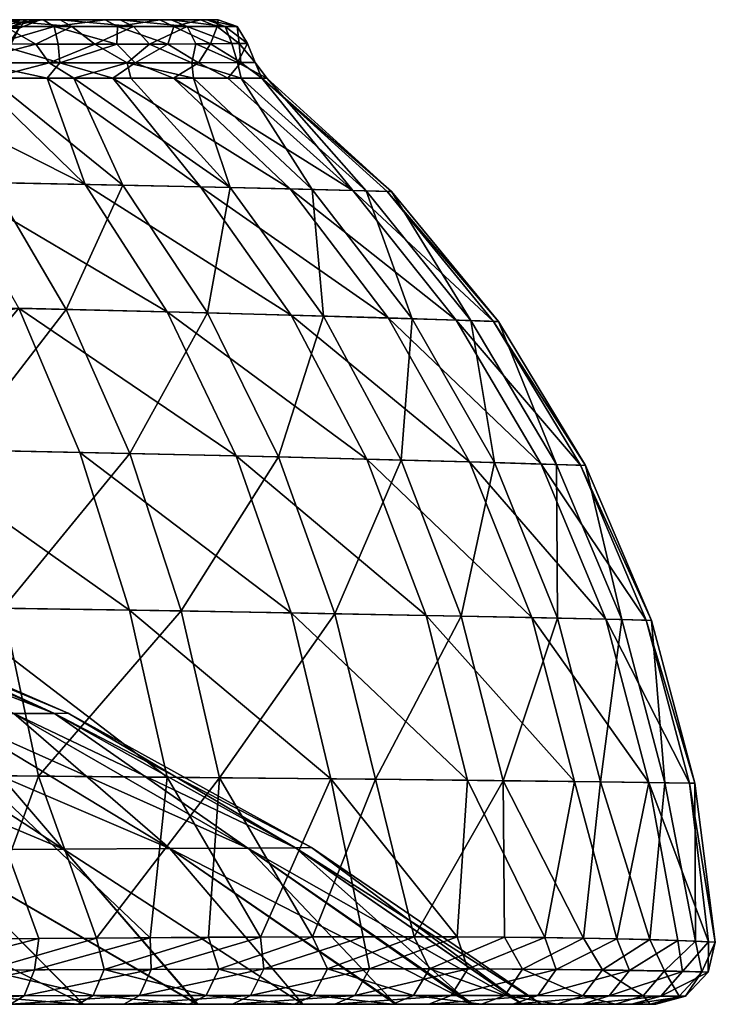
# Model space of a CAD drawing. Header units: inches. Extents: x -330 to 330, y 0 to 167.
# Tile 26 of 26: x 212 to 330, y 0 to 167. Entities that reach past the tile are written whole.
import ezdxf

# ---------------------------------------------------------------- set-up
doc = ezdxf.new("R2010")
doc.units = ezdxf.units.IN
doc.header["$MEASUREMENT"] = 0
doc.layers.add('Layer 1', color=7, linetype='Continuous')

# ---------------------------------------------------------------- blocks, each defined once
blk = doc.blocks.new('Planet ovale grande sospeso')
at = {"color": 9, "true_color": 0xc0c0c0}
mesh = blk.add_polyface(dxfattribs=at)
corners = [(207.27, 167, -50.33), (185.93, 167, -33.55), (195.55, 167, -56.97), (195.69, 167, -27.86), (204.2, 167, 52.21), (192.33, 167, 58.62), (177.26, 167, 37.64), (187.55, 167, 32.7), (215.48, 167, 44.91), (197.36, 167, 26.72), (199.22, 139.5, 85.48), (187.02, 157.08, 70.46), (222.63, 139.06, 71.85), (191.34, 157.07, -68.39), (177.62, 157.08, -74.53), (206.7, 139.36, -81.48), (206.52, 157.08, -60.31), (186.58, 159.73, -68.11), (202.01, 159.7, -60.44), (188.85, 159.72, 67.07), (197.33, 162.91, 61.49), (204.1, 159.69, 59.28), (186.95, 162.95, 66.48), (207.23, 162.88, 56.06), (191.81, 162.93, -64.37), (204.04, 157.07, 61.8), (203.51, 162.89, -58.26), (197.02, 165.84, -59.81), (184.78, 165.86, -65.67), (193.73, 165.85, 61.48), (205.81, 165.84, 54.97), (183.49, 167, -62.76), (208.96, 165.83, -53.07), (203.71, 154.5, -14.58), (191.69, 154.5, -24.5), (198.96, 162, -19.81), (199.95, 162, 18.09), (192.37, 154.5, 24.06), (203.01, 154.5, 15.35), (192.37, 147, 24.06), (203.71, 147, -14.58), (191.69, 147, -24.5), (191.68, 162, -25.03), (204.87, 162, -12.87), (203.01, 147, 15.35), (205.35, 162, 11.28), (192.91, 162, 23.46), (192.37, 139.5, 24.06), (185.32, 162, 28.11), (184.31, 165.54, -30.4), (193.74, 165.54, -24.92), (204.58, 167, -20.87), (202.14, 165.54, -18.31), (203.58, 165.54, 16.89), (206.13, 167, 19.33), (195.33, 165.54, 23.83), (185.88, 165.54, 29.58)]
mesh.append_faces([[corners[k] for k in face] for face in [(0, 1, 2), (1, 0, 3), (4, 5, 6), (4, 7, 8), (9, 8, 7), (10, 11, 12), (13, 14, 15), (13, 15, 16), (17, 13, 18), (19, 20, 21), (20, 19, 22), (20, 23, 21), (17, 18, 24), (11, 19, 25), (19, 21, 25), (18, 26, 24), (16, 18, 13), (24, 27, 28), (26, 27, 24), (20, 29, 30), (30, 29, 4), (2, 31, 27), (27, 32, 2), (5, 4, 29), (29, 20, 22), (33, 34, 35), (36, 37, 38), (37, 39, 38), (40, 41, 34), (34, 42, 35), (33, 40, 34), (43, 33, 35), (38, 39, 44), (36, 38, 45), (37, 36, 46), (39, 47, 44), (37, 46, 48), (42, 49, 50), (3, 51, 50), (50, 49, 3), (50, 51, 52), (53, 54, 9), (9, 7, 55), (55, 53, 9), (56, 46, 55), (50, 35, 42), (52, 35, 50), (52, 43, 35), (53, 36, 45), (55, 46, 36), (53, 55, 36)]], dxfattribs={"color": 9})
mesh = blk.add_polyface(dxfattribs=at)
corners = [(204.58, 167, -20.87), (218.37, 167, -42.72), (228.54, 167, -33.91), (197.36, 167, 26.72), (226.02, 167, 36.43), (215.48, 167, 44.91), (206.13, 167, 19.33), (235.26, 167, 26.53), (212.74, 167, 9.94), (195.69, 167, -27.86), (207.27, 167, -50.33), (237.2, 167, -23.58), (211.64, 167, -12.08), (243.24, 167, -11.59), (214.96, 167, -1.27), (216.51, 159.68, -51.56), (202.01, 159.7, -60.44), (206.52, 157.08, -60.31), (214.24, 162.86, -51.78), (218.04, 162.86, 49.07), (218.29, 159.68, 50.31), (207.23, 162.88, 56.06), (204.1, 159.69, 59.28), (227.97, 162.85, 41.23), (224.25, 162.85, -44.44), (229.73, 159.68, -41.17), (203.51, 162.89, -58.26), (208.96, 165.83, -53.07), (197.02, 165.84, -59.81), (220.34, 165.82, -45.29), (217.34, 165.83, 47.51), (205.81, 165.84, 54.97), (195.55, 167, -56.97), (230.83, 165.82, -36.22), (204.2, 167, 52.21), (197.33, 162.91, 61.49), (209.45, 154.5, -4.33), (204.87, 162, -12.87), (209.01, 162, -4.58), (209.58, 162, 3.34), (209.02, 154.5, 5.78), (205.35, 162, 11.28), (202.14, 165.54, -18.31), (208.56, 165.54, -10.33), (211.43, 165.54, -1.07), (209.53, 165.54, 8.46), (203.58, 165.54, 16.89)]
mesh.append_faces([[corners[k] for k in face] for face in [(0, 1, 2), (3, 4, 5), (6, 7, 4), (8, 7, 6), (9, 1, 0), (9, 10, 1), (11, 12, 0), (2, 11, 0), (13, 14, 12), (4, 3, 6), (15, 16, 17), (15, 18, 16), (19, 20, 21), (20, 22, 21), (20, 19, 23), (18, 15, 24), (15, 25, 24), (26, 16, 18), (27, 28, 26), (27, 26, 18), (27, 18, 29), (18, 24, 29), (21, 30, 19), (30, 23, 19), (30, 21, 31), (5, 30, 31), (10, 32, 27), (1, 10, 29), (27, 29, 10), (29, 33, 1), (30, 5, 4), (31, 34, 5), (31, 21, 35), (36, 37, 38), (36, 38, 39), (40, 39, 41), (12, 42, 0), (43, 12, 14), (12, 43, 42), (14, 8, 44), (44, 43, 14), (6, 45, 8), (44, 8, 45), (6, 46, 45), (43, 37, 42), (43, 38, 37), (44, 39, 38), (43, 44, 38), (45, 41, 39), (44, 45, 39), (45, 46, 41)]], dxfattribs={"color": 9})
mesh = blk.add_polyface(dxfattribs=at)
corners = [(212.74, 167, 9.94), (245.18, 167, 1.63), (242.21, 167, 14.8), (243.24, 167, -11.59), (214.96, 167, -1.27), (211.64, 167, -12.08), (237.2, 167, -23.58), (235.26, 167, 26.53), (228.98, 138.93, -67.5), (219.39, 117.87, -93.89), (243.36, 117.27, -77.47), (222.63, 139.06, 71.85), (257.58, 116.89, 65.41), (236.53, 117.45, 82.57), (242.16, 138.65, 57.16), (216.18, 157.08, 54.34), (257.41, 138.29, 41.75), (227.32, 157.08, 46.02), (237.62, 157.09, 36.32), (247.25, 138.53, -52.55), (241.01, 157.09, -32.21), (230.36, 157.09, -43.27), (220.7, 157.08, -51.26), (229.73, 159.68, -41.17), (240.74, 159.69, -29.2), (241.4, 162.88, -26.32), (248.45, 159.72, -15.55), (241.85, 159.69, 27.66), (246.8, 157.08, 24.08), (243.9, 162.9, 22.1), (236.63, 162.86, 32.48), (231.12, 159.68, 39.88), (218.29, 159.68, 50.31), (227.97, 162.85, 41.23), (233.55, 162.85, -35.95), (224.25, 162.85, -44.44), (230.83, 165.82, -36.22), (220.34, 165.82, -45.29), (239.92, 165.84, -25.41), (246.39, 165.85, -12.56), (247.49, 162.94, -14.67), (237.69, 165.83, 28.48), (228.13, 165.82, 38.8), (245.04, 165.85, 16.16), (217.34, 165.83, 47.51), (228.54, 167, -33.91), (218.37, 167, -42.72), (226.02, 167, 36.43)]
mesh.append_faces([[corners[k] for k in face] for face in [(0, 1, 2), (3, 1, 4), (5, 6, 3), (1, 0, 4), (7, 0, 2), (8, 9, 10), (11, 12, 13), (14, 11, 15), (16, 14, 17), (17, 14, 15), (14, 12, 11), (17, 18, 16), (8, 10, 19), (20, 21, 19), (19, 21, 22), (22, 8, 19), (20, 23, 21), (23, 22, 21), (24, 23, 20), (25, 24, 26), (27, 28, 18), (29, 27, 30), (27, 18, 31), (17, 31, 18), (32, 31, 17), (33, 31, 32), (31, 33, 30), (27, 31, 30), (34, 24, 25), (34, 23, 24), (35, 23, 34), (35, 36, 37), (34, 36, 35), (38, 34, 25), (34, 38, 36), (6, 38, 39), (38, 25, 40), (41, 29, 30), (30, 33, 42), (43, 29, 41), (42, 33, 44), (30, 42, 41), (45, 46, 36), (38, 6, 45), (36, 38, 45), (39, 3, 6), (7, 2, 41), (43, 41, 2), (47, 7, 42), (41, 42, 7), (42, 44, 47)]], dxfattribs={"color": 9})
mesh = blk.add_polyface(dxfattribs=at)
corners = [(263.07, 116.73, -60.05), (247.25, 138.53, -52.55), (243.36, 117.27, -77.47), (261.13, 138.2, -36.99), (278.1, 116.28, -42.05), (270.33, 137.96, -21.15), (288.08, 115.96, -23.9), (274.61, 137.84, -5.4), (292.74, 115.8, -6.06), (291.9, 115.83, 11.41), (273.84, 137.87, 10.14), (257.41, 138.29, 41.75), (268.05, 138.02, 25.96), (285.6, 116.04, 29.39), (242.16, 138.65, 57.16), (274.06, 116.41, 47.54), (257.58, 116.89, 65.41), (237.62, 157.09, 36.32), (246.8, 157.08, 24.08), (252.62, 157.07, 10.03), (253.44, 157.07, -5.08), (249.08, 157.08, -19.53), (241.01, 157.09, -32.21), (248.45, 159.72, -15.55), (240.74, 159.69, -29.2), (251.44, 159.73, -0.83), (249.06, 159.72, 13.89), (241.85, 159.69, 27.66), (248.76, 162.95, 10.11), (243.9, 162.9, 22.1), (250.14, 162.97, -2.61), (247.49, 162.94, -14.67), (241.4, 162.88, -26.32), (246.39, 165.85, -12.56), (248.41, 165.86, 1.93), (243.24, 167, -11.59), (239.92, 165.84, -25.41), (245.04, 165.85, 16.16), (245.18, 167, 1.63), (242.21, 167, 14.8)]
mesh.append_faces([[corners[k] for k in face] for face in [(0, 1, 2), (3, 0, 4), (3, 1, 0), (5, 4, 6), (7, 6, 8), (8, 9, 10), (11, 12, 13), (14, 15, 16), (15, 14, 11), (12, 11, 17), (9, 13, 12), (11, 13, 15), (17, 18, 12), (12, 18, 19), (9, 12, 10), (7, 10, 19), (19, 10, 12), (5, 7, 20), (20, 7, 19), (7, 8, 10), (3, 5, 21), (21, 5, 20), (5, 6, 7), (22, 1, 3), (22, 3, 21), (3, 4, 5), (21, 23, 24), (23, 20, 25), (26, 25, 19), (20, 23, 21), (19, 18, 26), (20, 19, 25), (18, 27, 26), (24, 22, 21), (28, 26, 29), (26, 27, 29), (28, 30, 25), (25, 26, 28), (30, 31, 23), (23, 25, 30), (23, 31, 32), (33, 34, 35), (31, 33, 36), (29, 37, 28), (34, 33, 30), (37, 34, 28), (38, 35, 34), (33, 31, 30), (39, 38, 37), (34, 30, 28), (34, 37, 38)]], dxfattribs={"color": 9})
mesh = blk.add_polyface(dxfattribs=at)
corners = [(208.4, 132, -3.36), (208.66, 132, -0.37), (208.03, 124.66, 1.25), (202.3, 118.92, 0.78), (205.12, 124.66, -9.5), (207.68, 132, 8.25), (206.32, 132, 10.93), (204.72, 124.66, 10.13), (199.93, 118.92, 6.95), (209.05, 132, 5.58), (208.14, 132, -6.35), (208.92, 132, 2.62), (205.87, 132, -11.77), (207.39, 132, -9.18), (204.05, 132, -14.14), (201.92, 124.66, -13.7), (204.61, 132, 13.38), (201.43, 124.66, 14.23), (236.53, 117.45, 82.57), (199.22, 139.5, 85.48), (222.63, 139.06, 71.85), (211.36, 118.05, 98.6), (187.02, 157.08, 70.46), (204.04, 157.07, 61.8), (216.18, 157.08, 54.34), (206.7, 139.36, -81.48), (228.98, 138.93, -67.5), (206.52, 157.08, -60.31), (220.7, 157.08, -51.26), (191.66, 118.48, -108.91), (219.39, 117.87, -93.89), (229.73, 159.68, -41.17), (216.51, 159.68, -51.56), (227.32, 157.08, 46.02), (218.29, 159.68, 50.31), (204.1, 159.69, 59.28), (203.71, 154.5, -14.58), (204.87, 162, -12.87), (209.45, 154.5, -4.33), (209.65, 132, 3.73), (209.45, 139.5, -4.33), (209.02, 139.5, 5.78), (203.71, 139.5, -14.58), (206.7, 132, -9.08), (209.02, 147, 5.78), (209.02, 154.5, 5.78), (209.45, 147, -4.33), (203.82, 132, 14.78), (203.01, 139.5, 15.35), (205.35, 162, 11.28), (203.01, 154.5, 15.35), (203.71, 147, -14.58), (209.58, 162, 3.34), (203.01, 147, 15.35)]
mesh.append_faces([[corners[k] for k in face] for face in [(0, 1, 2), (3, 4, 2), (5, 6, 7), (7, 8, 2), (7, 9, 5), (10, 0, 2), (2, 1, 11), (12, 13, 4), (14, 12, 4), (15, 14, 4), (13, 10, 2), (2, 4, 13), (2, 11, 9), (2, 9, 7), (7, 6, 16), (8, 3, 2), (17, 7, 16), (18, 19, 20), (19, 18, 21), (22, 23, 20), (20, 23, 24), (25, 26, 27), (26, 28, 27), (25, 29, 30), (25, 30, 26), (31, 32, 28), (27, 28, 32), (33, 24, 34), (24, 35, 34), (35, 24, 23), (36, 37, 38), (39, 40, 41), (42, 40, 43), (44, 38, 45), (36, 38, 46), (47, 41, 48), (45, 49, 50), (39, 43, 40), (36, 46, 51), (51, 40, 42), (41, 47, 39), (46, 40, 51), (44, 46, 38), (46, 41, 40), (38, 52, 45), (44, 41, 46), (53, 44, 45), (44, 48, 41), (50, 53, 45), (53, 48, 44)]], dxfattribs={"color": 9})
mesh = blk.add_polyface(dxfattribs=at)
corners = [(159.82, 68.16, 42.56), (199.22, 49.24, 51.3), (168.96, 68.16, 28.29), (210.5, 49.3, 34.26), (174.57, 68.16, 13.97), (217.4, 49.35, 17), (176.47, 68.16), (219.73, 49.36), (183.84, 49.16, 67.68), (236.53, 117.45, 82.57), (248.23, 93.02, 91.83), (211.36, 118.05, 98.6), (191.66, 118.48, -108.91), (168.49, 94.63, -136.1), (200.99, 94.03, -121.27), (230.18, 93.43, -104.47), (219.39, 117.87, -93.89), (255.43, 92.84, -86.14), (243.36, 117.27, -77.47), (221.73, 93.61, 109.74), (191.47, 94.22, 125.99), (230.15, 66.85, 118.6), (173.41, 111.49, 122.83), (172.98, 86.42, 138.83), (198.85, 67.33, 135.95), (172.82, 62.82, 149.54), (204.65, 38.78, 142.75), (172.87, 37.27, 157.16), (236.52, 38.51, 124.98), (257.55, 66.39, 99.42), (264.33, 38.24, 105.19), (238.89, 66.71, -112.97), (208.71, 67.18, -130.92), (214.7, 38.7, -137.61), (245.39, 38.43, -119.18), (175.05, 67.65, -146.73), (180.37, 38.96, -153.74), (199.22, 49.24, -51.3), (159.82, 68.16, -42.56), (210.5, 49.3, -34.26), (168.96, 68.16, -28.29), (183.84, 49.16, -67.68), (147.38, 68.16, -56.36), (217.4, 49.35, -17), (174.57, 68.16, -13.97), (194.28, 117, -2.19), (193.58, 117, 3.04), (191.87, 117, 5.25), (189.86, 117, 7.22), (194.69, 117, 0.49), (190.61, 117, -6.59), (192.79, 117, -4.64), (187.69, 117, 9.01), (188.47, 117, -8.43)]
mesh.append_faces([[corners[k] for k in face] for face in [(0, 1, 2), (2, 3, 4), (4, 5, 6), (5, 7, 6), (3, 5, 4), (1, 3, 2), (8, 1, 0), (9, 10, 11), (12, 13, 14), (15, 16, 14), (15, 17, 18), (12, 14, 16), (10, 19, 11), (20, 19, 21), (11, 20, 22), (23, 22, 20), (20, 24, 23), (25, 23, 24), (26, 27, 25), (25, 24, 26), (24, 21, 28), (19, 20, 11), (24, 28, 26), (20, 21, 24), (19, 10, 29), (28, 21, 30), (19, 29, 21), (31, 17, 15), (18, 16, 15), (32, 33, 31), (32, 15, 14), (31, 33, 34), (15, 32, 31), (35, 36, 32), (13, 35, 14), (32, 36, 33), (14, 35, 32), (37, 38, 39), (40, 39, 38), (37, 41, 42), (40, 43, 39), (43, 40, 44), (7, 44, 6), (7, 43, 44), (45, 46, 47), (48, 45, 47), (49, 46, 45), (50, 51, 48), (48, 51, 45), (48, 52, 53)]], dxfattribs={"color": 9})
mesh = blk.add_polyface(dxfattribs=at)
corners = [(276.22, 92.31, -66.71), (263.07, 116.73, -60.05), (255.43, 92.84, -86.14), (292.08, 91.87, -46.67), (278.1, 116.28, -42.05), (302.62, 91.55, -26.5), (288.08, 115.96, -23.9), (307.55, 91.39, -6.71), (292.74, 115.8, -6.06), (306.66, 91.42, 12.64), (291.9, 115.83, 11.41), (285.6, 116.04, 29.39), (300.01, 91.63, 32.59), (287.82, 91.99, 52.78), (274.06, 116.41, 47.54), (270.43, 92.46, 72.69), (257.58, 116.89, 65.41), (236.53, 117.45, 82.57), (248.23, 93.02, 91.83), (257.55, 66.39, 99.42), (264.33, 38.24, 105.19), (230.15, 66.85, 118.6), (287.52, 37.99, 83.82), (280.47, 65.96, 78.86), (305.64, 37.78, 61.33), (298.41, 65.59, 57.39), (310.98, 65.3, 35.54), (318.29, 37.62, 38.2), (317.83, 65.14, 13.82), (325.17, 37.53, 14.96), (318.74, 65.12, -7.35), (326.08, 37.51, -7.97), (320.99, 37.58, -31.15), (313.67, 65.24, -28.92), (302.8, 65.49, -50.79), (310.07, 37.73, -54.37), (286.45, 65.84, -72.43), (293.57, 37.93, -77.1), (264.99, 66.25, -93.32), (271.86, 38.16, -98.86), (243.36, 117.27, -77.47), (238.89, 66.71, -112.97), (245.39, 38.43, -119.18)]
mesh.append_faces([[corners[k] for k in face] for face in [(0, 1, 2), (3, 4, 0), (5, 6, 3), (5, 7, 8), (9, 10, 7), (11, 9, 12), (12, 13, 14), (15, 16, 13), (17, 15, 18), (19, 20, 21), (22, 19, 23), (23, 18, 15), (16, 15, 17), (19, 22, 20), (18, 23, 19), (24, 23, 25), (25, 15, 13), (13, 16, 14), (15, 25, 23), (25, 26, 27), (13, 12, 26), (14, 11, 12), (13, 26, 25), (26, 28, 29), (9, 28, 12), (10, 9, 11), (12, 28, 26), (28, 30, 31), (7, 30, 9), (8, 7, 10), (9, 30, 28), (32, 30, 33), (33, 7, 5), (8, 6, 5), (7, 33, 30), (34, 35, 33), (34, 5, 3), (3, 6, 4), (5, 34, 33), (36, 37, 34), (36, 3, 0), (0, 4, 1), (3, 36, 34), (38, 39, 36), (38, 0, 2), (40, 2, 1), (36, 39, 37), (0, 38, 36), (41, 42, 38), (39, 38, 42), (2, 41, 38)]], dxfattribs={"color": 9})
mesh = blk.add_polyface(dxfattribs=at)
corners = [(261.03, 26.58), (219.73, 49.36), (258.31, 26.56, 19.94), (296.8, 0, 22.98), (288.09, 0, 44.31), (250.24, 26.5, 39.87), (275.29, 0, 63.43), (237.01, 26.41, 59.3), (245.39, 38.43, -119.18), (261.21, 11.43, -114.39), (271.86, 38.16, -98.86), (293.57, 37.93, -77.1), (307.2, 11.22, -67.55), (310.07, 37.73, -54.37), (318.29, 37.62, 38.2), (325.17, 37.53, 14.96), (328.43, 10.6, 16.31), (326.08, 37.51, -7.97), (329.56, 10.54, -5.16), (264.33, 38.24, 105.19), (252.38, 11.4, 120.73), (236.52, 38.51, 124.98), (285.75, 11.42, 93), (269.82, 11.45, 107.53), (287.52, 37.99, 83.82), (300.62, 11.31, 76.33), (305.64, 37.78, 61.33), (312.84, 11.11, 58.36), (280.47, 65.96, 78.86), (323.18, 10.83, 36.58), (278.45, 11.44, -100.06), (293.8, 11.37, -84.58), (298.41, 65.59, 57.39), (310.98, 65.3, 35.54), (326.22, 10.7, -26.75), (320.99, 37.58, -31.15), (317.83, 65.14, 13.82), (318.43, 10.97, -47.97), (318.74, 65.12, -7.35), (313.67, 65.24, -28.92), (302.8, 65.49, -50.79), (243.52, 11.36, -126.68), (296.81, 0, -22.95), (250.24, 26.5, -39.87), (258.31, 26.56, -19.94), (237.01, 26.41, -59.3), (288.48, 0, -44.15), (300, 0), (217.4, 49.35, -17), (245.28, 5.96, -124.64), (263.77, 6.01, -111.47), (281.04, 6, -96.64), (296.84, 5.95, -79.8), (310.41, 5.82, -60.9), (320.95, 5.65, -39.75), (315, 5.76, 52.81), (302.56, 5.9, 72.51), (287.56, 5.99, 90.17), (270.89, 6.01, 105.71), (252.91, 5.99, 119.49)]
mesh.append_faces([[corners[k] for k in face] for face in [(0, 1, 2), (0, 2, 3), (4, 2, 5), (6, 5, 7), (8, 9, 10), (11, 12, 13), (14, 15, 16), (17, 18, 15), (19, 20, 21), (19, 22, 23), (15, 18, 16), (20, 19, 23), (22, 19, 24), (22, 24, 25), (24, 26, 25), (25, 26, 27), (26, 14, 27), (28, 26, 24), (27, 14, 29), (30, 31, 11), (32, 14, 26), (14, 16, 29), (33, 15, 14), (18, 17, 34), (17, 35, 34), (36, 17, 15), (34, 35, 37), (35, 13, 37), (38, 35, 17), (37, 13, 12), (39, 13, 35), (12, 11, 31), (30, 11, 10), (13, 40, 11), (30, 10, 9), (9, 8, 41), (42, 43, 44), (45, 43, 46), (44, 0, 47), (0, 44, 48), (49, 9, 41), (30, 9, 50), (31, 30, 51), (12, 31, 52), (37, 12, 53), (34, 37, 54), (27, 29, 55), (25, 27, 56), (22, 25, 57), (23, 22, 58), (20, 23, 59)]], dxfattribs={"color": 9})
mesh = blk.add_polyface(dxfattribs=at)
corners = [(183.84, 49.16, 67.68), (218.92, 26.31, 77.78), (199.22, 49.24, 51.3), (196.39, 26.19, 94.87), (164.72, 49.06, 82.96), (169.88, 26.07, 110.14), (201.91, 0, 118.31), (222.26, 0, 107.41), (180.81, 0, 127.67), (214.7, 38.7, -137.61), (180.37, 38.96, -153.74), (204.56, 11.08, -148.07), (172.87, 37.27, 157.16), (204.65, 38.78, 142.75), (195.16, 10.99, 152.32), (173.13, 10.79, 161.15), (214.74, 11.16, 143.13), (163.98, 10.7, -164.36), (185.68, 10.91, -156.33), (201.95, 0, -138.31), (181.92, 0, -147.09), (180.81, 0, -127.67), (159.12, 0, 135.63), (190.1, 0, 143.67), (209.94, 0, 134.4), (221.43, 0, -128.33), (201.96, 0, -118.34), (183.84, 49.16, -67.68), (237.01, 26.41, -59.3), (218.92, 26.31, -77.78), (222.36, 0, -107.47), (169.88, 26.07, -110.14), (196.39, 26.19, -94.86), (164.72, 49.06, -82.96), (199.22, 49.24, -51.3), (212.28, 1.46, 139.05), (169.7, 0, 151.79), (192.13, 1.43, 148.4), (193.67, 5.72, 151.97), (214.03, 5.83, 142.52), (171.46, 1.4, 156.58), (172.79, 5.59, 160.22), (204.16, 1.45, -143), (205.82, 5.79, -146.51), (185.28, 5.67, -155.45), (183.82, 1.42, -151.85), (164.28, 5.54, -163.21), (224.56, 11.24, -137.94), (163.02, 1.39, -159.55), (223.96, 1.47, -132.9)]
mesh.append_faces([[corners[k] for k in face] for face in [(0, 1, 2), (3, 1, 0), (4, 3, 0), (3, 5, 6), (6, 7, 3), (5, 3, 4), (5, 8, 6), (9, 10, 11), (12, 13, 14), (12, 14, 15), (13, 16, 14), (10, 17, 18), (11, 10, 18), (19, 20, 21), (8, 22, 23), (8, 24, 6), (25, 19, 26), (19, 21, 26), (23, 24, 8), (27, 28, 29), (30, 26, 31), (31, 26, 21), (29, 32, 33), (30, 31, 32), (27, 29, 33), (34, 28, 27), (23, 35, 24), (36, 37, 23), (38, 39, 37), (38, 40, 41), (35, 37, 39), (41, 15, 14), (14, 38, 41), (42, 19, 25), (42, 43, 44), (45, 20, 19), (45, 44, 46), (44, 11, 18), (46, 44, 18), (43, 47, 11), (45, 48, 20), (44, 43, 11), (42, 45, 19), (45, 42, 44), (42, 49, 43), (16, 38, 14), (39, 38, 16), (37, 40, 38), (40, 37, 36), (23, 37, 35)]], dxfattribs={"color": 9})
mesh = blk.add_polyface(dxfattribs=at)
corners = [(258.31, 26.56, 19.94), (219.73, 49.36), (217.4, 49.35, 17), (250.24, 26.5, 39.87), (210.5, 49.3, 34.26), (237.01, 26.41, 59.3), (199.22, 49.24, 51.3), (218.92, 26.31, 77.78), (259.55, 0, 80.24), (196.39, 26.19, 94.87), (241.6, 0, 94.8), (222.26, 0, 107.41), (245.39, 38.43, -119.18), (214.7, 38.7, -137.61), (224.56, 11.24, -137.94), (214.74, 11.16, 143.13), (204.65, 38.78, 142.75), (233.66, 11.3, 132.72), (236.52, 38.51, 124.98), (252.38, 11.4, 120.73), (243.52, 11.36, -126.68), (204.56, 11.08, -148.07), (241.73, 0, -94.85), (240.29, 0, -116.98), (222.36, 0, -107.47), (221.43, 0, -128.33), (201.96, 0, -118.34), (247.62, 0, 111.99), (201.91, 0, 118.31), (229.17, 0, 123.88), (209.94, 0, 134.4), (250.24, 26.5, -39.87), (237.01, 26.41, -59.3), (199.22, 49.24, -51.3), (196.39, 26.19, -94.86), (218.92, 26.31, -77.78), (259.55, 0, -80.24), (210.5, 49.3, -34.26), (258.31, 26.56, -19.94), (217.4, 49.35, -17), (261.03, 26.58), (223.96, 1.47, -132.9), (225.84, 5.89, -136.3), (205.82, 5.79, -146.51), (250.67, 1.5, 116.3), (231.84, 1.48, 128.39), (233.83, 5.92, 131.74), (252.91, 5.99, 119.49), (214.03, 5.83, 142.52), (212.28, 1.46, 139.05), (243.15, 1.49, -121.37), (245.28, 5.96, -124.64), (204.16, 1.45, -143)]
mesh.append_faces([[corners[k] for k in face] for face in [(0, 1, 2), (2, 3, 0), (3, 2, 4), (5, 3, 4), (6, 5, 4), (5, 7, 8), (7, 9, 10), (7, 5, 6), (7, 10, 8), (9, 11, 10), (12, 13, 14), (15, 16, 17), (17, 18, 19), (18, 17, 16), (20, 12, 14), (14, 13, 21), (22, 23, 24), (25, 26, 24), (27, 10, 11), (28, 29, 11), (23, 25, 24), (29, 27, 11), (30, 29, 28), (31, 32, 33), (34, 35, 22), (24, 34, 22), (36, 35, 32), (35, 36, 22), (37, 31, 33), (37, 38, 31), (38, 37, 39), (40, 39, 1), (41, 42, 43), (23, 41, 25), (44, 27, 29), (29, 30, 45), (45, 46, 47), (48, 46, 49), (50, 42, 41), (50, 51, 42), (42, 20, 14), (43, 42, 14), (41, 52, 25), (42, 51, 20), (23, 50, 41), (17, 19, 46), (15, 17, 48), (45, 44, 29), (46, 48, 17), (49, 45, 30), (45, 49, 46)]], dxfattribs={"color": 9})
mesh = blk.add_polyface(dxfattribs=at)
corners = [(261.03, 26.58), (296.8, 0, 22.98), (300, 0), (258.31, 26.56, 19.94), (288.09, 0, 44.31), (250.24, 26.5, 39.87), (275.29, 0, 63.43), (237.01, 26.41, 59.3), (259.55, 0, 80.24), (295.17, 0, 67.09), (288.48, 0, -44.15), (302.72, 0, -56.14), (275.52, 0, -63.44), (274.75, 0, -90), (259.55, 0, -80.24), (289.85, 0, -73.95), (241.73, 0, -94.85), (258.14, 0, -104.25), (264.97, 0, 98.68), (280.94, 0, 83.79), (247.62, 0, 111.99), (241.6, 0, 94.8), (240.29, 0, -116.98), (258.31, 26.56, -19.94), (296.81, 0, -22.95), (237.01, 26.41, -59.3), (250.24, 26.5, -39.87), (281.04, 6, -96.64), (263.77, 6.01, -111.47), (278.36, 1.5, -93.82), (293.84, 1.49, -77.31), (296.84, 5.95, -79.8), (284.75, 1.5, 87.46), (287.56, 5.99, 90.17), (302.56, 5.9, 72.51), (268.38, 1.5, 102.73), (270.89, 6.01, 105.71), (250.67, 1.5, 116.3), (252.91, 5.99, 119.49), (243.15, 1.49, -121.37), (261.37, 1.5, -108.4), (245.28, 5.96, -124.64), (261.21, 11.43, -114.39), (278.45, 11.44, -100.06), (293.8, 11.37, -84.58), (299.44, 1.48, 70.18), (285.75, 11.42, 93), (269.82, 11.45, 107.53), (233.83, 5.92, 131.74), (252.38, 11.4, 120.73), (231.84, 1.48, 128.39)]
mesh.append_faces([[corners[k] for k in face] for face in [(0, 1, 2), (1, 3, 4), (4, 5, 6), (6, 7, 8), (4, 6, 9), (10, 11, 12), (13, 14, 15), (16, 13, 17), (18, 19, 8), (8, 19, 6), (20, 18, 21), (17, 22, 16), (14, 13, 16), (12, 11, 15), (12, 15, 14), (6, 19, 9), (21, 18, 8), (23, 2, 24), (10, 12, 25), (25, 12, 14), (24, 10, 26), (27, 28, 29), (30, 31, 27), (19, 18, 32), (32, 33, 34), (20, 35, 18), (36, 33, 35), (36, 37, 38), (39, 40, 41), (29, 13, 15), (40, 28, 41), (39, 22, 17), (41, 28, 42), (40, 17, 13), (17, 40, 39), (28, 27, 43), (29, 40, 13), (40, 29, 28), (27, 31, 44), (30, 29, 15), (29, 30, 27), (32, 45, 19), (33, 36, 46), (35, 32, 18), (32, 35, 33), (36, 38, 47), (37, 35, 20), (35, 37, 36), (38, 48, 49), (37, 50, 38)]], dxfattribs={"color": 9})
mesh = blk.add_polyface(dxfattribs=at)
corners = [(312.62, 0, -36.44), (288.48, 0, -44.15), (296.81, 0, -22.95), (300, 0), (318.51, 0, -15.19), (319.44, 0, 6.79), (296.8, 0, 22.98), (315.34, 0, 28.35), (288.09, 0, 44.31), (306.94, 0, 48.56), (302.72, 0, -56.14), (295.17, 0, 67.09), (289.85, 0, -73.95), (293.84, 1.49, -77.31), (310.41, 5.82, -60.9), (317.34, 1.41, -38.33), (320.95, 5.65, -39.75), (296.84, 5.95, -79.8), (307.09, 1.46, -58.86), (323.45, 1.37, -16.14), (327.27, 5.48, -16.77), (328.36, 5.44, 7.43), (324.51, 1.36, 7.15), (324.01, 5.57, 30.86), (311.56, 1.44, 51), (315, 5.76, 52.81), (320.31, 1.39, 29.73), (299.44, 1.48, 70.18), (302.56, 5.9, 72.51), (280.94, 0, 83.79), (307.2, 11.22, -67.55), (318.43, 10.97, -47.97), (329.56, 10.54, -5.16), (326.22, 10.7, -26.75), (328.43, 10.6, 16.31), (323.18, 10.83, 36.58), (312.84, 11.11, 58.36), (287.56, 5.99, 90.17), (300.62, 11.31, 76.33), (284.75, 1.5, 87.46)]
mesh.append_faces([[corners[k] for k in face] for face in [(0, 1, 2), (2, 3, 4), (5, 3, 6), (7, 8, 9), (1, 0, 10), (2, 4, 0), (3, 5, 4), (8, 7, 6), (7, 5, 6), (8, 11, 9), (12, 10, 13), (14, 15, 16), (14, 17, 18), (19, 20, 16), (0, 4, 15), (21, 20, 22), (5, 19, 4), (23, 24, 25), (23, 21, 26), (25, 27, 28), (22, 26, 21), (27, 11, 29), (24, 23, 26), (7, 22, 5), (10, 0, 18), (17, 14, 30), (18, 13, 10), (13, 18, 17), (14, 16, 31), (32, 33, 20), (15, 18, 0), (18, 15, 14), (16, 20, 33), (34, 32, 21), (19, 15, 4), (15, 19, 16), (20, 21, 32), (35, 34, 23), (22, 19, 5), (19, 22, 20), (21, 23, 34), (26, 7, 9), (7, 26, 22), (23, 25, 35), (24, 9, 11), (9, 24, 26), (25, 28, 36), (27, 24, 11), (24, 27, 25), (28, 37, 38), (27, 39, 28)]], dxfattribs={"color": 9})

msp = doc.modelspace()

# ---------------------------------------------------------------- block references
at = {"layer": 'Layer 1'}
msp.add_blockref('Planet ovale grande sospeso', (0, 0), dxfattribs=at)

doc.saveas('drawing.dxf')
